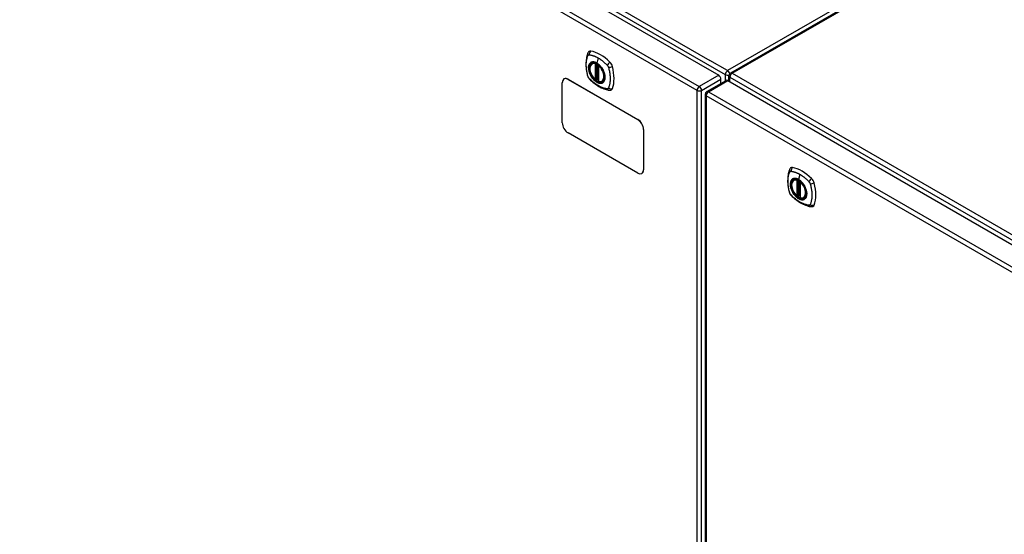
# Model space of a CAD drawing. Header units: inches. Extents: x 28 to 747, y 82 to 345.
# Tile 25 of 31: x 666 to 696, y 296 to 312. Entities that reach past the tile are written whole.
import ezdxf

# ---------------------------------------------------------------- set-up
doc = ezdxf.new("R2010")
doc.units = ezdxf.units.IN
doc.header["$MEASUREMENT"] = 0
doc.layers.add('Visible Edges(ANSI)', color=7, linetype='Continuous', lineweight=25)
doc.layers.add('Visible Tangent Edges(ANSI)', color=7, linetype='Continuous', lineweight=25)

msp = doc.modelspace()

# ---------------------------------------------------------------- linework, layer by layer
at = {"layer": 'Visible Edges(ANSI)'}
for p, q in [((636.925, 339.052), (687.557, 309.819)), ((696.264, 314.703), (687.919, 309.885)), ((683.696, 310.178), (683.707, 310.184)), ((683.891, 310.117), (683.891, 309.639)), ((687.869, 309.639), (687.869, 309.799)), ((682.79, 308.367), (682.79, 309.592)), ((682.846, 309.709), (682.841, 309.707)), ((682.966, 309.694), (685.088, 308.469)), ((682.971, 309.697), (685.092, 308.472)), ((683.822, 309.695), (683.809, 309.687)), ((683.837, 309.692), (683.835, 309.694)), ((683.891, 309.715), (683.85, 309.691)), ((684.009, 309.636), (684.02, 309.642)), ((687.197, 309.322), (687.787, 309.663)), ((687.627, 309.57), (687.627, 309.698)), ((687.837, 309.658), (738.469, 280.425)), ((687.147, 309.236), (687.147, 279.254)), ((685.088, 306.836), (682.966, 308.061)), ((685.264, 308.163), (685.264, 306.939)), ((685.269, 308.166), (685.269, 306.941)), ((685.217, 306.827), (685.213, 306.824)), ((689.846, 306.627), (689.857, 306.633)), ((690.041, 306.566), (690.041, 306.088)), ((690.041, 306.164), (690, 306.141)), ((689.972, 306.144), (689.958, 306.136)), ((689.987, 306.142), (689.985, 306.143)), ((690.159, 306.085), (690.17, 306.091))]:
    msp.add_line(p, q, dxfattribs=at)
at = {"layer": 'Visible Edges(ANSI)', "flags": 128}
for points in [[(683.563, 310.487), (683.555, 310.466), (683.549, 310.446), (683.543, 310.428), (683.538, 310.409), (683.534, 310.39), (683.53, 310.371), (683.523, 310.331), (683.517, 310.29), (683.513, 310.249), (683.511, 310.207), (683.51, 310.164), (683.511, 310.12), (683.513, 310.076), (683.517, 310.032), (683.522, 309.987), (683.529, 309.941), (683.538, 309.896), (683.547, 309.85), (683.553, 309.827), (683.556, 309.815), (683.559, 309.802)], [(683.601, 310.543), (683.588, 310.53), (683.577, 310.516), (683.569, 310.501), (683.563, 310.487)], [(683.795, 309.688), (683.781, 309.7), (683.767, 309.714), (683.754, 309.728), (683.741, 309.743), (683.729, 309.759), (683.717, 309.775), (683.705, 309.792), (683.695, 309.809), (683.685, 309.827), (683.675, 309.845), (683.667, 309.863), (683.659, 309.882), (683.652, 309.9), (683.646, 309.919), (683.641, 309.938), (683.636, 309.956), (683.633, 309.974), (683.63, 309.992), (683.629, 310.01), (683.628, 310.027), (683.628, 310.044), (683.63, 310.06), (683.632, 310.076), (683.635, 310.091), (683.64, 310.105), (683.645, 310.118), (683.651, 310.131), (683.658, 310.142), (683.667, 310.153), (683.676, 310.162), (683.686, 310.171), (683.696, 310.178)], [(683.949, 310.098), (683.968, 310.076), (683.985, 310.052), (684.002, 310.027), (684.018, 310.002), (684.032, 309.976), (684.045, 309.949), (684.056, 309.922), (684.066, 309.894)], [(683.559, 309.802), (683.564, 309.788), (683.569, 309.775), (683.575, 309.762), (683.581, 309.75), (683.589, 309.738), (683.597, 309.727), (683.606, 309.716), (683.615, 309.705)], [(683.615, 309.705), (683.625, 309.695), (683.634, 309.686), (683.652, 309.67), (683.686, 309.639), (683.721, 309.609), (683.757, 309.58), (683.793, 309.553), (683.83, 309.528), (683.867, 309.504), (683.904, 309.481), (683.942, 309.46), (683.979, 309.441), (684.017, 309.424), (684.055, 309.409), (684.094, 309.395), (684.132, 309.383), (684.17, 309.373), (684.189, 309.369), (684.199, 309.367), (684.21, 309.365)], [(683.835, 309.694), (683.833, 309.695), (683.829, 309.696), (683.825, 309.696), (683.822, 309.695)], [(684.009, 309.636), (683.997, 309.63), (683.985, 309.625), (683.972, 309.622), (683.958, 309.62), (683.944, 309.62), (683.929, 309.621), (683.915, 309.624), (683.9, 309.627)], [(684.21, 309.365), (684.226, 309.364), (684.242, 309.364), (684.26, 309.366), (684.278, 309.37)], [(689.712, 306.937), (689.705, 306.916), (689.698, 306.896), (689.693, 306.877), (689.688, 306.859), (689.684, 306.84), (689.68, 306.821), (689.672, 306.781), (689.667, 306.74), (689.663, 306.698), (689.66, 306.656), (689.66, 306.613), (689.66, 306.57), (689.663, 306.526), (689.667, 306.481), (689.672, 306.436), (689.679, 306.391), (689.687, 306.345), (689.697, 306.3), (689.703, 306.277), (689.705, 306.265), (689.709, 306.251)], [(689.75, 306.993), (689.737, 306.979), (689.727, 306.965), (689.719, 306.951), (689.712, 306.937)], [(689.945, 306.137), (689.931, 306.15), (689.917, 306.163), (689.904, 306.177), (689.891, 306.192), (689.878, 306.208), (689.866, 306.224), (689.855, 306.241), (689.844, 306.259), (689.834, 306.276), (689.825, 306.294), (689.817, 306.313), (689.809, 306.331), (689.802, 306.35), (689.796, 306.369), (689.79, 306.387), (689.786, 306.406), (689.782, 306.424), (689.78, 306.442), (689.778, 306.46), (689.778, 306.477), (689.778, 306.494), (689.779, 306.51), (689.782, 306.525), (689.785, 306.54), (689.789, 306.555), (689.795, 306.568), (689.801, 306.58), (689.808, 306.592), (689.816, 306.602), (689.825, 306.612), (689.835, 306.62), (689.846, 306.627)], [(690.099, 306.547), (690.117, 306.525), (690.135, 306.501), (690.152, 306.477), (690.168, 306.451), (690.182, 306.425), (690.195, 306.398), (690.206, 306.371), (690.216, 306.344)], [(689.709, 306.251), (689.714, 306.238), (689.719, 306.224), (689.725, 306.212), (689.731, 306.2), (689.738, 306.188), (689.747, 306.176), (689.755, 306.165), (689.765, 306.155)], [(689.765, 306.155), (689.775, 306.145), (689.784, 306.136), (689.801, 306.119), (689.836, 306.089), (689.871, 306.059), (689.907, 306.03), (689.943, 306.003), (689.98, 305.977), (690.016, 305.953), (690.054, 305.931), (690.091, 305.91), (690.129, 305.891), (690.167, 305.874), (690.205, 305.858), (690.243, 305.844), (690.282, 305.833), (690.32, 305.823), (690.339, 305.819), (690.349, 305.817), (690.36, 305.815)], [(689.985, 306.143), (689.982, 306.145), (689.979, 306.145), (689.975, 306.145), (689.972, 306.144)], [(690.159, 306.085), (690.147, 306.079), (690.135, 306.075), (690.121, 306.072), (690.108, 306.07), (690.094, 306.07), (690.079, 306.071), (690.064, 306.073), (690.049, 306.077)], [(690.36, 305.815), (690.376, 305.813), (690.392, 305.813), (690.41, 305.815), (690.428, 305.82)]]:
    msp.add_lwpolyline(points, dxfattribs=at)
at = {"layer": 'Visible Edges(ANSI)'}
for centre, radius, start, end in [((683.903, 310.117), 0.0118, 137.3656, 180), ((687.968, 309.799), 0.099, 120, 180), ((683.803, 309.697), 0.0118, 229.389, 300), ((683.844, 309.701), 0.0118, 232.1717, 300), ((683.903, 309.639), 0.0118, 180, 253.4446), ((687.246, 309.236), 0.099, 120, 180), ((690.053, 306.566), 0.0118, 137.3656, 180), ((689.952, 306.146), 0.0118, 229.389, 300), ((689.994, 306.151), 0.0118, 232.1717, 300), ((690.053, 306.088), 0.0118, 180, 253.4446)]:
    msp.add_arc(centre, radius, start, end, dxfattribs=at)
for centre, major_axis, start_param, end_param in [((683.7, 310.398), (-0.089, 0.153), 5.825423, 6.408181), ((683.95, 309.401), (-0.64, 1.108), 5.170151, 5.825423), ((683.846, 309.903), (0.157, -0.273), 2.363977, 7.060801), ((684.201, 310.108), (0.089, -0.153), 1.113034, 2.028558), ((683.463, 310.244), (-0.64, 1.108), 3.599355, 4.254627), ((682.966, 309.49), (-0.125, 0.217), 5.497787, 7.068583), ((687.557, 309.738), (-0.0495, 0.0857), 3.926991, 5.497787), ((682.971, 309.493), (-0.125, 0.217), 5.497787, 6.283185), ((687.837, 309.577), (-0.0495, 0.0857), 5.497787, 6.283185), ((684.201, 309.529), (0.089, -0.153), 6.158189, 6.740947), ((682.966, 308.265), (-0.125, 0.217), 0.785398, 2.356194), ((685.088, 308.265), (0.125, -0.217), 0.785398, 2.356194), ((685.092, 308.268), (-0.125, 0.217), 3.926991, 5.497787), ((685.088, 307.041), (0.125, -0.217), 5.497787, 7.068583), ((685.092, 307.043), (0.125, -0.217), 0, 0.785398), ((689.849, 306.847), (-0.089, 0.153), 5.825423, 6.408181), ((690.1, 305.85), (-0.64, 1.108), 5.170151, 5.825423), ((689.995, 306.352), (0.157, -0.273), 2.363977, 7.060801), ((690.351, 306.557), (0.089, -0.153), 1.113034, 2.028558), ((689.613, 306.694), (-0.64, 1.108), 3.599355, 4.254627), ((690.351, 305.978), (0.089, -0.153), 6.158189, 6.740947)]:
    msp.add_ellipse(centre, major_axis=major_axis, ratio=0.57735, start_param=start_param, end_param=end_param, dxfattribs=at)
for centre in [(683.842, 309.901), (689.992, 306.35)]:
    msp.add_ellipse(centre, major_axis=(-0.16, 0.277), ratio=0.57735, dxfattribs=at)
at = {"layer": 'Visible Tangent Edges(ANSI)'}
for p, q in [((637.056, 339.274), (687.286, 310.274)), ((636.986, 339.152), (687.758, 309.839)), ((686.897, 309.357), (636.264, 338.589)), ((636.334, 338.711), (686.967, 309.478)), ((696.173, 314.779), (687.828, 309.96)), ((687.968, 309.88), (696.313, 314.698)), ((683.885, 310.347), (683.841, 310.191)), ((683.794, 310.17), (683.794, 309.692)), ((683.811, 310.17), (683.818, 310.174)), ((683.811, 309.692), (683.811, 310.17)), ((683.822, 310.172), (683.822, 309.698)), ((683.838, 309.699), (683.838, 310.164)), ((683.853, 309.697), (683.853, 310.155)), ((683.895, 309.634), (683.895, 310.112)), ((687.828, 309.96), (687.286, 310.274)), ((687.557, 309.819), (686.967, 309.478)), ((687.758, 309.839), (687.758, 309.646)), ((687.898, 309.758), (738.67, 280.445)), ((687.898, 309.622), (687.898, 309.758)), ((687.968, 309.88), (738.197, 280.88)), ((682.966, 309.694), (682.971, 309.697)), ((683.822, 309.698), (683.811, 309.692)), ((683.891, 309.719), (683.853, 309.697)), ((687.037, 309.357), (687.627, 309.698)), ((687.246, 309.317), (687.837, 309.658)), ((686.897, 279.375), (686.897, 309.357)), ((687.037, 279.375), (687.037, 309.357)), ((737.808, 279.963), (687.176, 309.196)), ((687.176, 309.196), (687.176, 279.214)), ((687.246, 309.317), (737.878, 280.084)), ((685.092, 308.472), (685.088, 308.469)), ((685.264, 308.163), (685.269, 308.166)), ((685.269, 306.941), (685.264, 306.939)), ((690.035, 306.797), (689.991, 306.641)), ((689.944, 306.619), (689.944, 306.141)), ((689.961, 306.619), (689.968, 306.623)), ((689.961, 306.141), (689.961, 306.619)), ((689.972, 306.621), (689.972, 306.148)), ((689.987, 306.149), (689.987, 306.614)), ((690.003, 306.146), (690.003, 306.605)), ((690.044, 306.083), (690.044, 306.561)), ((689.972, 306.148), (689.961, 306.141)), ((690.041, 306.168), (690.003, 306.146))]:
    msp.add_line(p, q, dxfattribs=at)
at = {"layer": 'Visible Tangent Edges(ANSI)', "flags": 128}
for points in [[(683.573, 309.787), (683.563, 309.82), (683.556, 309.85), (683.549, 309.879), (683.543, 309.909), (683.538, 309.938), (683.533, 309.967), (683.529, 309.996), (683.526, 310.025), (683.523, 310.053), (683.521, 310.081), (683.52, 310.109), (683.52, 310.136), (683.52, 310.163), (683.521, 310.189), (683.523, 310.215), (683.526, 310.24), (683.529, 310.265), (683.533, 310.289), (683.538, 310.312), (683.543, 310.335), (683.549, 310.357), (683.556, 310.379), (683.563, 310.4), (683.573, 310.422)], [(683.573, 310.422), (683.573, 310.423), (683.574, 310.423), (683.574, 310.424), (683.575, 310.425), (683.575, 310.426), (683.576, 310.427), (683.577, 310.427), (683.577, 310.428), (683.578, 310.429), (683.578, 310.43), (683.579, 310.43), (683.58, 310.431), (683.58, 310.432), (683.581, 310.432), (683.582, 310.433), (683.582, 310.434), (683.583, 310.434), (683.584, 310.435), (683.584, 310.435), (683.585, 310.436), (683.586, 310.436), (683.587, 310.437), (683.587, 310.437), (683.588, 310.438)], [(683.588, 310.438), (683.589, 310.438), (683.59, 310.439), (683.59, 310.439), (683.591, 310.439), (683.592, 310.44), (683.593, 310.44), (683.594, 310.44), (683.595, 310.441), (683.595, 310.441), (683.596, 310.441), (683.597, 310.441), (683.598, 310.442), (683.599, 310.442), (683.6, 310.442), (683.601, 310.442), (683.602, 310.442), (683.603, 310.442), (683.603, 310.442), (683.604, 310.443), (683.605, 310.443), (683.606, 310.443), (683.607, 310.443), (683.608, 310.443), (683.609, 310.443)], [(683.609, 310.443), (683.622, 310.442), (683.633, 310.44), (683.644, 310.438), (683.655, 310.436), (683.666, 310.434), (683.677, 310.431), (683.689, 310.429), (683.7, 310.426), (683.711, 310.422), (683.723, 310.419), (683.734, 310.415), (683.746, 310.411), (683.757, 310.407), (683.769, 310.403), (683.78, 310.398), (683.792, 310.394), (683.803, 310.389), (683.815, 310.383), (683.827, 310.378), (683.838, 310.372), (683.85, 310.366), (683.862, 310.36), (683.873, 310.354), (683.885, 310.347)], [(683.885, 310.347), (683.897, 310.34), (683.908, 310.333), (683.92, 310.326), (683.932, 310.318), (683.943, 310.311), (683.955, 310.303), (683.966, 310.295), (683.978, 310.286), (683.99, 310.278), (684.001, 310.269), (684.012, 310.26), (684.024, 310.251), (684.035, 310.241), (684.046, 310.232), (684.058, 310.222), (684.069, 310.213), (684.08, 310.203), (684.091, 310.192), (684.102, 310.182), (684.113, 310.172), (684.124, 310.161), (684.135, 310.15), (684.146, 310.14), (684.159, 310.125)], [(683.647, 310.198), (683.638, 310.19), (683.63, 310.181), (683.622, 310.171), (683.615, 310.16), (683.609, 310.148), (683.604, 310.136), (683.599, 310.122), (683.596, 310.108), (683.593, 310.094), (683.591, 310.078), (683.589, 310.062), (683.589, 310.046), (683.589, 310.029), (683.591, 310.011), (683.593, 309.993), (683.596, 309.975), (683.599, 309.957), (683.604, 309.938), (683.609, 309.919), (683.615, 309.9), (683.622, 309.882), (683.63, 309.863), (683.638, 309.845), (683.647, 309.826)], [(684.066, 309.894), (684.084, 309.826), (684.091, 309.761), (684.086, 309.702), (684.069, 309.653), (684.043, 309.614), (684.007, 309.59), (683.964, 309.579), (683.914, 309.583), (683.862, 309.602), (683.809, 309.634), (683.757, 309.679), (683.708, 309.734), (683.667, 309.796), (683.633, 309.863), (683.609, 309.932), (683.595, 310), (683.593, 310.063), (683.602, 310.118), (683.623, 310.164), (683.653, 310.197), (683.692, 310.217), (683.738, 310.222), (683.789, 310.212), (683.842, 310.188)], [(683.68, 310.217), (683.679, 310.216), (683.677, 310.216), (683.676, 310.215), (683.674, 310.215), (683.673, 310.214), (683.671, 310.213), (683.67, 310.213), (683.668, 310.212), (683.667, 310.211), (683.665, 310.21), (683.664, 310.21), (683.663, 310.209), (683.661, 310.208), (683.66, 310.207), (683.658, 310.206), (683.657, 310.205), (683.656, 310.205), (683.654, 310.204), (683.653, 310.203), (683.652, 310.202), (683.651, 310.201), (683.649, 310.2), (683.648, 310.199), (683.647, 310.198)], [(683.841, 310.191), (683.834, 310.196), (683.827, 310.199), (683.819, 310.203), (683.812, 310.206), (683.805, 310.209), (683.798, 310.212), (683.791, 310.215), (683.783, 310.217), (683.776, 310.219), (683.769, 310.221), (683.762, 310.222), (683.756, 310.223), (683.749, 310.224), (683.742, 310.225), (683.735, 310.226), (683.729, 310.226), (683.722, 310.226), (683.716, 310.225), (683.71, 310.224), (683.703, 310.223), (683.697, 310.222), (683.691, 310.221), (683.686, 310.219), (683.68, 310.217)], [(684.002, 310.031), (683.996, 310.04), (683.99, 310.048), (683.985, 310.057), (683.978, 310.065), (683.972, 310.073), (683.966, 310.081), (683.96, 310.088), (683.953, 310.096), (683.947, 310.103), (683.94, 310.111), (683.933, 310.118), (683.927, 310.125), (683.92, 310.131), (683.913, 310.138), (683.906, 310.144), (683.899, 310.15), (683.892, 310.156), (683.885, 310.162), (683.877, 310.168), (683.87, 310.173), (683.863, 310.178), (683.856, 310.183), (683.848, 310.187), (683.841, 310.191)], [(683.842, 310.188), (683.846, 310.185), (683.851, 310.182), (683.855, 310.179), (683.86, 310.176), (683.865, 310.173), (683.869, 310.17), (683.874, 310.167), (683.878, 310.163), (683.883, 310.16), (683.888, 310.156), (683.892, 310.153), (683.897, 310.149), (683.901, 310.145), (683.906, 310.141), (683.91, 310.137), (683.915, 310.133), (683.919, 310.129), (683.923, 310.125), (683.928, 310.12), (683.932, 310.116), (683.936, 310.112), (683.941, 310.107), (683.945, 310.103), (683.949, 310.098)], [(684.159, 310.125), (684.161, 310.123), (684.163, 310.121), (684.165, 310.119), (684.167, 310.116), (684.168, 310.114), (684.17, 310.111), (684.172, 310.109), (684.174, 310.106), (684.175, 310.104), (684.177, 310.101), (684.179, 310.099), (684.18, 310.096), (684.182, 310.093), (684.183, 310.09), (684.185, 310.088), (684.186, 310.085), (684.187, 310.082), (684.189, 310.079), (684.19, 310.077), (684.191, 310.074), (684.192, 310.071), (684.193, 310.068), (684.194, 310.065), (684.195, 310.062)], [(684.195, 310.062), (684.205, 310.03), (684.212, 310), (684.219, 309.97), (684.226, 309.941), (684.231, 309.912), (684.236, 309.883), (684.241, 309.854), (684.244, 309.825), (684.247, 309.797), (684.249, 309.769), (684.25, 309.742), (684.25, 309.714), (684.25, 309.688), (684.249, 309.661), (684.247, 309.636), (684.244, 309.61), (684.241, 309.586), (684.236, 309.561), (684.231, 309.538), (684.226, 309.515), (684.219, 309.493), (684.212, 309.471), (684.205, 309.45), (684.195, 309.428)], [(683.609, 309.724), (683.607, 309.726), (683.605, 309.729), (683.604, 309.731), (683.602, 309.734), (683.6, 309.736), (683.598, 309.738), (683.596, 309.741), (683.595, 309.743), (683.593, 309.746), (683.591, 309.749), (683.59, 309.751), (683.588, 309.754), (683.587, 309.757), (683.585, 309.759), (683.584, 309.762), (683.582, 309.765), (683.581, 309.768), (683.58, 309.77), (683.578, 309.773), (683.577, 309.776), (683.576, 309.779), (683.575, 309.782), (683.574, 309.784), (683.573, 309.787)], [(683.647, 309.826), (683.648, 309.824), (683.649, 309.821), (683.651, 309.819), (683.652, 309.816), (683.653, 309.814), (683.654, 309.811), (683.656, 309.809), (683.657, 309.807), (683.658, 309.804), (683.66, 309.802), (683.661, 309.799), (683.663, 309.797), (683.664, 309.795), (683.665, 309.792), (683.667, 309.79), (683.668, 309.787), (683.67, 309.785), (683.671, 309.783), (683.673, 309.78), (683.674, 309.778), (683.676, 309.776), (683.677, 309.773), (683.679, 309.771), (683.68, 309.769)], [(683.68, 309.769), (683.691, 309.752), (683.703, 309.735), (683.716, 309.719), (683.729, 309.704), (683.742, 309.689), (683.756, 309.675), (683.769, 309.662), (683.784, 309.65), (683.798, 309.638), (683.812, 309.627), (683.827, 309.618), (683.841, 309.609), (683.856, 309.601), (683.87, 309.594), (683.885, 309.588), (683.899, 309.583), (683.913, 309.579), (683.927, 309.577), (683.94, 309.575), (683.954, 309.574), (683.966, 309.575), (683.979, 309.576), (683.99, 309.579), (684.002, 309.583)], [(684.035, 309.974), (684.034, 309.976), (684.033, 309.979), (684.031, 309.981), (684.03, 309.983), (684.029, 309.986), (684.027, 309.988), (684.026, 309.991), (684.025, 309.993), (684.023, 309.996), (684.022, 309.998), (684.021, 310), (684.019, 310.003), (684.018, 310.005), (684.016, 310.008), (684.015, 310.01), (684.014, 310.012), (684.012, 310.015), (684.011, 310.017), (684.009, 310.019), (684.008, 310.022), (684.006, 310.024), (684.005, 310.027), (684.003, 310.029), (684.002, 310.031)], [(684.035, 309.602), (684.044, 309.61), (684.052, 309.619), (684.06, 309.629), (684.067, 309.64), (684.073, 309.652), (684.078, 309.664), (684.083, 309.678), (684.087, 309.692), (684.09, 309.706), (684.092, 309.722), (684.093, 309.738), (684.094, 309.754), (684.093, 309.771), (684.092, 309.789), (684.09, 309.807), (684.087, 309.825), (684.083, 309.843), (684.078, 309.862), (684.073, 309.881), (684.067, 309.899), (684.06, 309.918), (684.052, 309.937), (684.044, 309.955), (684.035, 309.974)], [(684.159, 309.407), (684.135, 309.409), (684.113, 309.414), (684.091, 309.419), (684.069, 309.424), (684.047, 309.431), (684.024, 309.439), (684.001, 309.447), (683.978, 309.457), (683.955, 309.467), (683.932, 309.478), (683.909, 309.491), (683.885, 309.504), (683.862, 309.517), (683.839, 309.532), (683.815, 309.548), (683.792, 309.564), (683.769, 309.581), (683.746, 309.599), (683.723, 309.618), (683.7, 309.637), (683.677, 309.657), (683.655, 309.678), (683.633, 309.699), (683.609, 309.724)], [(683.822, 309.698), (683.822, 309.698), (683.822, 309.698), (683.822, 309.698), (683.822, 309.698), (683.822, 309.698), (683.822, 309.698), (683.822, 309.698), (683.822, 309.698), (683.822, 309.698), (683.822, 309.698), (683.822, 309.698), (683.822, 309.698), (683.822, 309.698), (683.822, 309.698), (683.822, 309.697), (683.822, 309.697), (683.822, 309.697), (683.822, 309.697), (683.822, 309.697), (683.822, 309.697), (683.822, 309.697), (683.822, 309.697), (683.822, 309.697), (683.822, 309.697)], [(683.822, 309.697), (683.822, 309.697), (683.822, 309.696), (683.822, 309.696), (683.822, 309.696), (683.822, 309.696), (683.822, 309.696), (683.822, 309.696), (683.822, 309.695), (683.822, 309.695), (683.822, 309.695), (683.822, 309.695), (683.822, 309.695), (683.822, 309.695), (683.822, 309.695), (683.822, 309.695), (683.822, 309.695), (683.822, 309.695), (683.822, 309.695), (683.822, 309.695), (683.822, 309.694), (683.822, 309.694), (683.822, 309.694), (683.822, 309.694), (683.822, 309.694)], [(683.822, 309.694), (683.822, 309.694), (683.822, 309.694), (683.822, 309.694), (683.822, 309.694), (683.822, 309.694), (683.822, 309.694), (683.822, 309.694), (683.822, 309.694), (683.822, 309.694), (683.822, 309.694), (683.822, 309.694), (683.822, 309.694), (683.822, 309.694), (683.822, 309.694), (683.822, 309.694), (683.822, 309.694), (683.822, 309.695), (683.822, 309.695), (683.822, 309.695), (683.822, 309.695), (683.822, 309.695), (683.822, 309.695), (683.822, 309.695), (683.822, 309.695)], [(683.835, 309.694), (683.835, 309.694), (683.835, 309.694), (683.835, 309.693), (683.835, 309.693), (683.835, 309.693), (683.836, 309.693), (683.836, 309.693), (683.836, 309.693), (683.836, 309.693), (683.836, 309.693), (683.836, 309.693), (683.836, 309.693), (683.836, 309.693), (683.836, 309.693), (683.836, 309.693), (683.836, 309.693), (683.836, 309.693), (683.836, 309.693), (683.836, 309.693), (683.836, 309.693), (683.836, 309.693), (683.836, 309.693), (683.836, 309.693), (683.836, 309.693)], [(683.836, 309.693), (683.837, 309.693), (683.837, 309.693), (683.837, 309.693), (683.837, 309.693), (683.837, 309.693), (683.837, 309.693), (683.837, 309.693), (683.837, 309.693), (683.837, 309.694), (683.837, 309.694), (683.837, 309.694), (683.837, 309.694), (683.837, 309.694), (683.837, 309.694), (683.837, 309.694), (683.837, 309.694), (683.837, 309.695), (683.837, 309.695), (683.837, 309.695), (683.837, 309.695), (683.837, 309.695), (683.837, 309.696), (683.837, 309.696), (683.837, 309.696)], [(683.837, 309.696), (683.837, 309.696), (683.837, 309.696), (683.837, 309.696), (683.837, 309.696), (683.837, 309.697), (683.837, 309.697), (683.837, 309.697), (683.837, 309.697), (683.837, 309.697), (683.838, 309.697), (683.838, 309.697), (683.838, 309.698), (683.838, 309.698), (683.838, 309.698), (683.838, 309.698), (683.838, 309.698), (683.838, 309.698), (683.838, 309.698), (683.838, 309.699), (683.838, 309.699), (683.838, 309.699), (683.838, 309.699), (683.838, 309.699), (683.838, 309.699)], [(684.002, 309.583), (684.003, 309.583), (684.005, 309.584), (684.006, 309.585), (684.008, 309.585), (684.009, 309.586), (684.011, 309.587), (684.012, 309.587), (684.014, 309.588), (684.015, 309.589), (684.016, 309.589), (684.018, 309.59), (684.019, 309.591), (684.021, 309.592), (684.022, 309.593), (684.023, 309.594), (684.025, 309.594), (684.026, 309.595), (684.027, 309.596), (684.029, 309.597), (684.03, 309.598), (684.031, 309.599), (684.033, 309.6), (684.034, 309.601), (684.035, 309.602)], [(684.195, 309.428), (684.194, 309.426), (684.193, 309.425), (684.192, 309.423), (684.191, 309.421), (684.19, 309.42), (684.189, 309.419), (684.187, 309.417), (684.186, 309.416), (684.185, 309.415), (684.183, 309.414), (684.182, 309.413), (684.18, 309.412), (684.179, 309.411), (684.177, 309.41), (684.175, 309.41), (684.174, 309.409), (684.172, 309.409), (684.17, 309.408), (684.168, 309.408), (684.167, 309.407), (684.165, 309.407), (684.163, 309.407), (684.161, 309.407), (684.159, 309.407)], [(689.723, 306.237), (689.713, 306.27), (689.706, 306.299), (689.699, 306.329), (689.693, 306.358), (689.688, 306.388), (689.683, 306.417), (689.679, 306.446), (689.675, 306.474), (689.673, 306.503), (689.671, 306.531), (689.67, 306.558), (689.67, 306.586), (689.67, 306.612), (689.671, 306.639), (689.673, 306.664), (689.675, 306.689), (689.679, 306.714), (689.683, 306.738), (689.687, 306.762), (689.693, 306.784), (689.699, 306.807), (689.706, 306.828), (689.713, 306.849), (689.723, 306.871)], [(689.723, 306.871), (689.723, 306.872), (689.724, 306.873), (689.724, 306.874), (689.725, 306.875), (689.725, 306.875), (689.726, 306.876), (689.726, 306.877), (689.727, 306.878), (689.727, 306.878), (689.728, 306.879), (689.729, 306.88), (689.729, 306.88), (689.73, 306.881), (689.731, 306.882), (689.731, 306.882), (689.732, 306.883), (689.733, 306.884), (689.733, 306.884), (689.734, 306.885), (689.735, 306.885), (689.736, 306.886), (689.736, 306.886), (689.737, 306.887), (689.738, 306.887)], [(689.738, 306.887), (689.739, 306.888), (689.739, 306.888), (689.74, 306.888), (689.741, 306.889), (689.742, 306.889), (689.743, 306.889), (689.743, 306.89), (689.744, 306.89), (689.745, 306.89), (689.746, 306.891), (689.747, 306.891), (689.748, 306.891), (689.749, 306.891), (689.75, 306.891), (689.75, 306.892), (689.751, 306.892), (689.752, 306.892), (689.753, 306.892), (689.754, 306.892), (689.755, 306.892), (689.756, 306.892), (689.757, 306.892), (689.758, 306.892), (689.759, 306.892)], [(689.759, 306.892), (689.772, 306.891), (689.783, 306.89), (689.794, 306.888), (689.805, 306.886), (689.816, 306.883), (689.827, 306.881), (689.838, 306.878), (689.85, 306.875), (689.861, 306.872), (689.872, 306.868), (689.884, 306.865), (689.895, 306.861), (689.907, 306.857), (689.918, 306.853), (689.93, 306.848), (689.942, 306.843), (689.953, 306.838), (689.965, 306.833), (689.976, 306.827), (689.988, 306.822), (690, 306.816), (690.011, 306.81), (690.023, 306.803), (690.035, 306.797)], [(690.035, 306.797), (690.047, 306.79), (690.058, 306.783), (690.07, 306.775), (690.081, 306.768), (690.093, 306.76), (690.105, 306.752), (690.116, 306.744), (690.128, 306.736), (690.139, 306.727), (690.151, 306.718), (690.162, 306.709), (690.174, 306.7), (690.185, 306.691), (690.196, 306.681), (690.207, 306.672), (690.219, 306.662), (690.23, 306.652), (690.241, 306.642), (690.252, 306.632), (690.263, 306.621), (690.274, 306.611), (690.285, 306.6), (690.296, 306.589), (690.309, 306.575)], [(689.796, 306.647), (689.788, 306.639), (689.779, 306.63), (689.772, 306.62), (689.765, 306.609), (689.759, 306.598), (689.753, 306.585), (689.749, 306.572), (689.745, 306.558), (689.742, 306.543), (689.74, 306.528), (689.739, 306.512), (689.739, 306.495), (689.739, 306.478), (689.74, 306.461), (689.742, 306.443), (689.745, 306.424), (689.749, 306.406), (689.754, 306.387), (689.759, 306.369), (689.765, 306.35), (689.772, 306.331), (689.779, 306.313), (689.788, 306.294), (689.796, 306.276)], [(690.216, 306.344), (690.234, 306.275), (690.24, 306.21), (690.235, 306.152), (690.219, 306.102), (690.193, 306.064), (690.157, 306.039), (690.113, 306.028), (690.064, 306.033), (690.012, 306.051), (689.958, 306.084), (689.906, 306.129), (689.858, 306.183), (689.816, 306.246), (689.783, 306.313), (689.759, 306.382), (689.745, 306.449), (689.743, 306.513), (689.752, 306.568), (689.772, 306.613), (689.803, 306.647), (689.842, 306.666), (689.888, 306.671), (689.938, 306.661), (689.991, 306.637)], [(689.83, 306.666), (689.828, 306.666), (689.827, 306.665), (689.825, 306.665), (689.824, 306.664), (689.822, 306.663), (689.821, 306.663), (689.819, 306.662), (689.818, 306.661), (689.817, 306.661), (689.815, 306.66), (689.814, 306.659), (689.812, 306.658), (689.811, 306.657), (689.81, 306.657), (689.808, 306.656), (689.807, 306.655), (689.806, 306.654), (689.804, 306.653), (689.803, 306.652), (689.802, 306.651), (689.8, 306.65), (689.799, 306.649), (689.798, 306.648), (689.796, 306.647)], [(689.991, 306.641), (689.984, 306.645), (689.976, 306.649), (689.969, 306.652), (689.962, 306.656), (689.955, 306.659), (689.947, 306.662), (689.94, 306.664), (689.933, 306.666), (689.926, 306.668), (689.919, 306.67), (689.912, 306.672), (689.905, 306.673), (689.898, 306.674), (689.892, 306.675), (689.885, 306.675), (689.878, 306.675), (689.872, 306.675), (689.866, 306.675), (689.859, 306.674), (689.853, 306.673), (689.847, 306.672), (689.841, 306.67), (689.835, 306.669), (689.83, 306.666)], [(690.152, 306.481), (690.146, 306.489), (690.14, 306.498), (690.134, 306.506), (690.128, 306.514), (690.122, 306.522), (690.116, 306.53), (690.109, 306.538), (690.103, 306.546), (690.096, 306.553), (690.09, 306.56), (690.083, 306.567), (690.076, 306.574), (690.07, 306.581), (690.063, 306.587), (690.056, 306.594), (690.049, 306.6), (690.041, 306.606), (690.034, 306.611), (690.027, 306.617), (690.02, 306.622), (690.013, 306.627), (690.005, 306.632), (689.998, 306.637), (689.991, 306.641)], [(689.991, 306.637), (689.996, 306.635), (690.001, 306.632), (690.005, 306.629), (690.01, 306.626), (690.014, 306.623), (690.019, 306.62), (690.024, 306.616), (690.028, 306.613), (690.033, 306.609), (690.037, 306.606), (690.042, 306.602), (690.046, 306.598), (690.051, 306.595), (690.055, 306.591), (690.06, 306.587), (690.064, 306.583), (690.069, 306.578), (690.073, 306.574), (690.077, 306.57), (690.082, 306.566), (690.086, 306.561), (690.09, 306.557), (690.094, 306.552), (690.099, 306.547)], [(690.185, 306.423), (690.184, 306.426), (690.182, 306.428), (690.181, 306.43), (690.18, 306.433), (690.178, 306.435), (690.177, 306.438), (690.176, 306.44), (690.174, 306.443), (690.173, 306.445), (690.172, 306.447), (690.17, 306.45), (690.169, 306.452), (690.168, 306.455), (690.166, 306.457), (690.165, 306.459), (690.163, 306.462), (690.162, 306.464), (690.16, 306.467), (690.159, 306.469), (690.158, 306.471), (690.156, 306.474), (690.155, 306.476), (690.153, 306.478), (690.152, 306.481)], [(690.309, 306.575), (690.31, 306.573), (690.312, 306.57), (690.314, 306.568), (690.316, 306.566), (690.318, 306.563), (690.32, 306.561), (690.322, 306.558), (690.323, 306.556), (690.325, 306.553), (690.327, 306.551), (690.328, 306.548), (690.33, 306.545), (690.331, 306.543), (690.333, 306.54), (690.334, 306.537), (690.336, 306.534), (690.337, 306.532), (690.338, 306.529), (690.34, 306.526), (690.341, 306.523), (690.342, 306.52), (690.343, 306.518), (690.344, 306.515), (690.345, 306.512)], [(690.345, 306.512), (690.355, 306.479), (690.362, 306.449), (690.369, 306.42), (690.375, 306.39), (690.381, 306.361), (690.386, 306.332), (690.39, 306.303), (690.394, 306.275), (690.397, 306.247), (690.399, 306.219), (690.4, 306.191), (690.4, 306.164), (690.4, 306.137), (690.398, 306.111), (690.396, 306.085), (690.394, 306.06), (690.39, 306.035), (690.386, 306.011), (690.381, 305.987), (690.375, 305.964), (690.369, 305.942), (690.362, 305.92), (690.355, 305.899), (690.345, 305.877)], [(689.759, 306.174), (689.757, 306.176), (689.755, 306.178), (689.753, 306.181), (689.751, 306.183), (689.75, 306.185), (689.748, 306.188), (689.746, 306.19), (689.744, 306.193), (689.743, 306.195), (689.741, 306.198), (689.739, 306.201), (689.738, 306.203), (689.736, 306.206), (689.735, 306.209), (689.733, 306.211), (689.732, 306.214), (689.731, 306.217), (689.729, 306.22), (689.728, 306.223), (689.727, 306.225), (689.726, 306.228), (689.725, 306.231), (689.724, 306.234), (689.723, 306.237)], [(690.309, 305.856), (690.285, 305.859), (690.263, 305.863), (690.241, 305.868), (690.219, 305.874), (690.196, 305.881), (690.174, 305.888), (690.151, 305.897), (690.128, 305.906), (690.105, 305.917), (690.082, 305.928), (690.058, 305.94), (690.035, 305.953), (690.012, 305.967), (689.988, 305.982), (689.965, 305.997), (689.942, 306.014), (689.918, 306.031), (689.895, 306.049), (689.872, 306.068), (689.85, 306.087), (689.827, 306.107), (689.805, 306.128), (689.783, 306.149), (689.759, 306.174)], [(689.796, 306.276), (689.798, 306.273), (689.799, 306.271), (689.8, 306.268), (689.802, 306.266), (689.803, 306.263), (689.804, 306.261), (689.806, 306.259), (689.807, 306.256), (689.808, 306.254), (689.81, 306.251), (689.811, 306.249), (689.812, 306.246), (689.814, 306.244), (689.815, 306.242), (689.817, 306.239), (689.818, 306.237), (689.819, 306.234), (689.821, 306.232), (689.822, 306.23), (689.824, 306.227), (689.825, 306.225), (689.827, 306.223), (689.828, 306.22), (689.83, 306.218)], [(689.83, 306.218), (689.841, 306.201), (689.853, 306.185), (689.866, 306.169), (689.878, 306.153), (689.892, 306.139), (689.905, 306.125), (689.919, 306.112), (689.933, 306.099), (689.947, 306.088), (689.962, 306.077), (689.976, 306.067), (689.991, 306.058), (690.006, 306.05), (690.02, 306.043), (690.034, 306.037), (690.049, 306.033), (690.063, 306.029), (690.077, 306.026), (690.09, 306.024), (690.103, 306.024), (690.116, 306.024), (690.128, 306.026), (690.14, 306.029), (690.152, 306.032)], [(689.972, 306.148), (689.972, 306.148), (689.972, 306.148), (689.972, 306.148), (689.972, 306.148), (689.972, 306.148), (689.972, 306.148), (689.972, 306.147), (689.972, 306.147), (689.972, 306.147), (689.972, 306.147), (689.972, 306.147), (689.972, 306.147), (689.972, 306.147), (689.972, 306.147), (689.972, 306.147), (689.972, 306.147), (689.972, 306.147), (689.972, 306.147), (689.972, 306.147), (689.972, 306.147), (689.972, 306.147), (689.972, 306.146), (689.972, 306.146), (689.972, 306.146)], [(689.972, 306.146), (689.972, 306.146), (689.972, 306.146), (689.972, 306.146), (689.972, 306.146), (689.972, 306.145), (689.972, 306.145), (689.972, 306.145), (689.972, 306.145), (689.972, 306.145), (689.972, 306.145), (689.972, 306.145), (689.972, 306.144), (689.972, 306.144), (689.972, 306.144), (689.972, 306.144), (689.972, 306.144), (689.972, 306.144), (689.972, 306.144), (689.972, 306.144), (689.972, 306.144), (689.972, 306.144), (689.972, 306.144), (689.972, 306.144), (689.972, 306.144)], [(689.986, 306.142), (689.986, 306.142), (689.986, 306.142), (689.986, 306.143), (689.986, 306.143), (689.986, 306.143), (689.986, 306.143), (689.986, 306.143), (689.986, 306.143), (689.987, 306.143), (689.987, 306.143), (689.987, 306.143), (689.987, 306.143), (689.987, 306.144), (689.987, 306.144), (689.987, 306.144), (689.987, 306.144), (689.987, 306.144), (689.987, 306.144), (689.987, 306.144), (689.987, 306.145), (689.987, 306.145), (689.987, 306.145), (689.987, 306.145), (689.987, 306.145)], [(689.987, 306.145), (689.987, 306.146), (689.987, 306.146), (689.987, 306.146), (689.987, 306.146), (689.987, 306.146), (689.987, 306.146), (689.987, 306.146), (689.987, 306.146), (689.987, 306.147), (689.987, 306.147), (689.987, 306.147), (689.987, 306.147), (689.987, 306.147), (689.987, 306.147), (689.987, 306.147), (689.987, 306.148), (689.987, 306.148), (689.987, 306.148), (689.987, 306.148), (689.987, 306.148), (689.987, 306.148), (689.987, 306.148), (689.987, 306.149), (689.987, 306.149)], [(690.185, 306.051), (690.194, 306.06), (690.202, 306.069), (690.21, 306.079), (690.217, 306.089), (690.223, 306.101), (690.228, 306.114), (690.233, 306.127), (690.237, 306.141), (690.239, 306.156), (690.242, 306.171), (690.243, 306.187), (690.243, 306.204), (690.243, 306.221), (690.242, 306.238), (690.239, 306.256), (690.236, 306.274), (690.233, 306.293), (690.228, 306.311), (690.223, 306.33), (690.217, 306.349), (690.21, 306.368), (690.202, 306.386), (690.194, 306.405), (690.185, 306.423)], [(689.972, 306.144), (689.972, 306.144), (689.972, 306.144), (689.972, 306.144), (689.972, 306.144), (689.972, 306.144), (689.972, 306.144), (689.972, 306.144), (689.972, 306.144), (689.972, 306.144), (689.972, 306.144), (689.972, 306.144), (689.972, 306.144), (689.972, 306.144), (689.972, 306.144), (689.972, 306.144), (689.972, 306.144), (689.972, 306.144), (689.972, 306.144), (689.972, 306.144), (689.972, 306.144), (689.972, 306.144), (689.972, 306.144), (689.972, 306.144), (689.972, 306.144)], [(689.985, 306.143), (689.985, 306.143), (689.985, 306.143), (689.985, 306.143), (689.985, 306.143), (689.985, 306.143), (689.985, 306.143), (689.985, 306.143), (689.985, 306.143), (689.985, 306.143), (689.985, 306.143), (689.986, 306.143), (689.986, 306.143), (689.986, 306.143), (689.986, 306.143), (689.986, 306.143), (689.986, 306.143), (689.986, 306.143), (689.986, 306.142), (689.986, 306.142), (689.986, 306.142), (689.986, 306.142), (689.986, 306.142), (689.986, 306.142), (689.986, 306.142)], [(690.152, 306.032), (690.153, 306.033), (690.155, 306.033), (690.156, 306.034), (690.158, 306.035), (690.159, 306.035), (690.16, 306.036), (690.162, 306.037), (690.163, 306.037), (690.165, 306.038), (690.166, 306.039), (690.168, 306.04), (690.169, 306.041), (690.17, 306.041), (690.172, 306.042), (690.173, 306.043), (690.174, 306.044), (690.176, 306.045), (690.177, 306.046), (690.178, 306.047), (690.18, 306.048), (690.181, 306.048), (690.182, 306.049), (690.184, 306.05), (690.185, 306.051)], [(690.345, 305.877), (690.344, 305.876), (690.343, 305.874), (690.342, 305.872), (690.341, 305.871), (690.34, 305.87), (690.338, 305.868), (690.337, 305.867), (690.336, 305.866), (690.334, 305.864), (690.333, 305.863), (690.332, 305.862), (690.33, 305.861), (690.328, 305.861), (690.327, 305.86), (690.325, 305.859), (690.323, 305.859), (690.322, 305.858), (690.32, 305.858), (690.318, 305.857), (690.316, 305.857), (690.314, 305.857), (690.312, 305.856), (690.311, 305.856), (690.309, 305.856)]]:
    msp.add_lwpolyline(points, dxfattribs=at)
at = {"layer": 'Visible Tangent Edges(ANSI)'}
for centre, major_axis, ratio, start_param, end_param in [((683.673, 310.445), (-0.11, 0.042), 0.704518, 0, 0.765179), ((683.7, 310.461), (0.027, 0.115), 0.753705, 0.761071, 1.898341), ((683.845, 309.902), (-0.173, 0.3), 0.57735, 5.055237, 10.652726), ((683.844, 309.902), (-0.151, 0.261), 0.57735, 5.735752, 8.401415), ((683.853, 309.907), (-0.156, 0.271), 0.57735, 6.166197, 6.283185), ((683.803, 310.175), (-0.0034, -0.0113), 0.697177, 4.264021, 5.346931), ((683.803, 310.175), (-0.0118, 0), 0.57735, 0.785398, 2.356194), ((683.803, 310.175), (0.0059, -0.0102), 0.57735, 0.785398, 1.517295), ((683.844, 310.192), (-0.00246, -0.00426), 0.57735, 5.126896, 6.141288), ((683.903, 310.117), (-0.0118, 0), 0.57735, 0, 0.785398), ((683.903, 310.117), (0.00769, 0.00897), 0.424984, 1.537927, 2.449935), ((683.844, 309.902), (0.151, -0.261), 0.57735, 5.735752, 8.401415), ((684.229, 310.155), (0.0787, 0.088), 0.341266, 1.05898, 2.19625), ((684.256, 310.109), (0.116, 0.024), 0.341266, 4.086935, 5.224206), ((683.673, 309.834), (-0.114, -0.032), 0.390453, 0, 0.392125), ((687.828, 309.88), (0.0495, 0.0857), 0.57735, 0.785398, 2.356194), ((687.828, 309.88), (-0.099, 0), 0.57735, 0.785398, 2.050655), ((687.828, 309.88), (-0.0495, 0.0857), 0.57735, 4.23253, 5.497787), ((687.968, 309.799), (-0.099, 0), 0.57735, 0, 0.785398), ((687.968, 309.799), (-0.0495, -0.0857), 0.57735, 3.926991, 5.497787), ((687.968, 309.799), (-0.0495, 0.0857), 0.57735, 5.497787, 6.283185), ((683.7, 309.787), (-0.0849, -0.0822), 0.390453, 5.89106, 6.283185), ((683.803, 309.697), (0.0118, 0), 0.57735, 3.926991, 5.497787), ((683.803, 309.697), (-0.00769, -0.00897), 0.424984, 5.591528, 6.283185), ((683.803, 309.697), (0.0059, -0.0102), 0.57735, 0, 0.785398), ((683.831, 309.694), (-0.0118, 0), 0.57735, 4.088863, 5.497787), ((683.83, 309.69), (-0.0116, 0.0022), 0.653911, 4.189362, 5.615943), ((683.828, 309.684), (-0.0092, 0.00741), 0.983841, 4.634609, 5.950564), ((683.844, 309.701), (-0.00724, -0.00933), 0.470841, 6.079443, 6.283185), ((683.844, 309.701), (0.0118, 0), 0.57735, 4.073452, 5.497787), ((683.844, 309.701), (0.0059, -0.0102), 0.57735, 0, 0.785398), ((683.903, 309.639), (-0.0118, 0), 0.57735, 0, 0.785398), ((683.903, 309.639), (-0.0034, -0.0113), 0.697177, 5.346931, 6.283185), ((683.853, 309.907), (0.156, -0.271), 0.57735, 0, 0.116988), ((686.967, 309.397), (0.0495, 0.0857), 0.57735, 0.785398, 2.356194), ((686.967, 309.397), (-0.0495, 0.0857), 0.57735, 3.926991, 5.497787), ((684.229, 309.482), (-0.019, -0.117), 0.704518, 5.518007, 6.283185), ((684.256, 309.497), (0.113, -0.035), 0.753705, 4.384844, 5.522115), ((686.967, 309.397), (-0.099, 0), 0.57735, 0.785398, 2.356194), ((687.246, 309.236), (-0.099, 0), 0.57735, 0, 0.785398), ((687.246, 309.236), (-0.0495, -0.0857), 0.57735, 3.926991, 5.497787), ((687.246, 309.236), (-0.0495, 0.0857), 0.57735, 5.497787, 6.283185), ((689.823, 306.895), (-0.11, 0.042), 0.704518, 0, 0.765179), ((689.85, 306.91), (0.027, 0.115), 0.753705, 0.761071, 1.898341), ((689.994, 306.352), (-0.173, 0.3), 0.57735, 5.055237, 10.652726), ((689.994, 306.351), (-0.151, 0.261), 0.57735, 5.735752, 8.401415), ((690.003, 306.356), (-0.156, 0.271), 0.57735, 6.166197, 6.283185), ((689.952, 306.624), (-0.0034, -0.0113), 0.697177, 4.264021, 5.346931), ((689.952, 306.624), (-0.0118, 0), 0.57735, 0.785398, 2.356194), ((689.952, 306.624), (0.0059, -0.0102), 0.57735, 0.785398, 1.517295), ((689.994, 306.641), (-0.00246, -0.00426), 0.57735, 5.126896, 6.141288), ((690.053, 306.566), (-0.0118, 0), 0.57735, 0, 0.785398), ((690.053, 306.566), (0.00769, 0.00897), 0.424984, 1.537927, 2.449935), ((689.994, 306.351), (0.151, -0.261), 0.57735, 5.735752, 8.401415), ((690.379, 306.605), (0.0787, 0.088), 0.341266, 1.05898, 2.19625), ((690.406, 306.558), (0.116, 0.024), 0.341266, 4.086935, 5.224206), ((689.823, 306.283), (-0.114, -0.032), 0.390453, 0, 0.392125), ((689.85, 306.237), (-0.0849, -0.0822), 0.390453, 5.89106, 6.283185), ((689.98, 306.143), (-0.0118, 0), 0.57735, 4.088863, 5.497787), ((689.98, 306.14), (-0.0116, 0.0022), 0.653911, 4.189362, 5.615943), ((689.978, 306.134), (-0.0092, 0.00741), 0.983841, 4.634609, 5.950564), ((689.994, 306.151), (0.0118, 0), 0.57735, 4.073452, 5.497787), ((689.994, 306.151), (0.0059, -0.0102), 0.57735, 0, 0.785398), ((689.952, 306.146), (0.0118, 0), 0.57735, 3.926991, 5.497787), ((689.952, 306.146), (-0.00769, -0.00897), 0.424984, 5.591528, 6.283185), ((689.952, 306.146), (0.0059, -0.0102), 0.57735, 0, 0.785398), ((689.994, 306.151), (-0.00724, -0.00933), 0.470841, 6.079443, 6.283185), ((690.053, 306.088), (-0.0118, 0), 0.57735, 0, 0.785398), ((690.053, 306.088), (-0.0034, -0.0113), 0.697177, 5.346931, 6.283185), ((690.003, 306.356), (0.156, -0.271), 0.57735, 0, 0.116988), ((690.379, 305.931), (-0.019, -0.117), 0.704518, 5.518007, 6.283185), ((690.406, 305.947), (0.113, -0.035), 0.753705, 4.384844, 5.522115)]:
    msp.add_ellipse(centre, major_axis=major_axis, ratio=ratio, start_param=start_param, end_param=end_param, dxfattribs=at)
for centre, major_axis in [((683.845, 309.902), (0.171, -0.296)), ((683.842, 309.901), (-0.163, 0.282)), ((683.842, 309.901), (0.162, -0.281)), ((689.995, 306.352), (0.171, -0.296)), ((689.992, 306.35), (-0.163, 0.282)), ((689.992, 306.35), (0.162, -0.281))]:
    msp.add_ellipse(centre, major_axis=major_axis, ratio=0.57735, dxfattribs=at)

doc.saveas('drawing.dxf')
